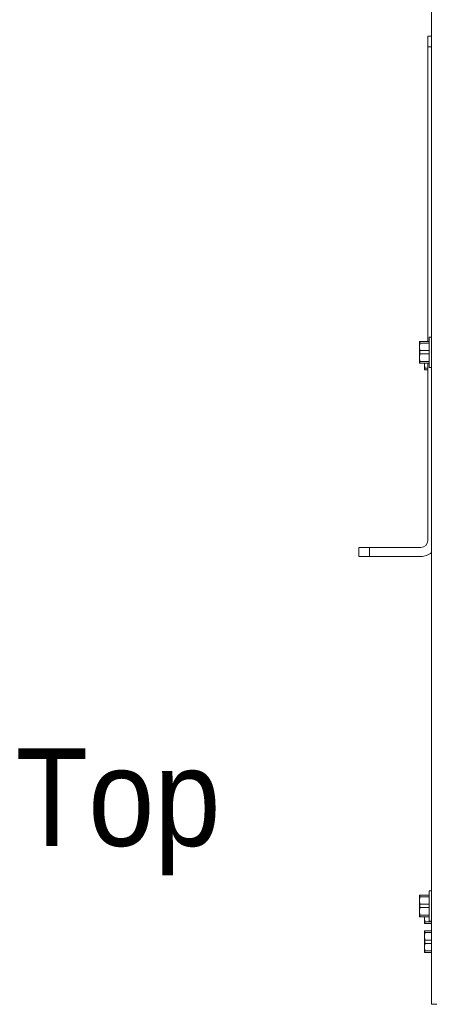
# Paper-space layout '3' of a CAD drawing. Header units: inches. Extents: x 1 to 109, y 1 to 85.
# Tile 93 of 107: x 43.59 to 47.6, y 66.54 to 76. Entities that reach past the tile are written whole.
import ezdxf

# ---------------------------------------------------------------- set-up
doc = ezdxf.new("R2010")
doc.units = ezdxf.units.IN
doc.header["$MEASUREMENT"] = 0
doc.styles.add('SLDTEXTSTYLE1', font='GOTHIC.TTF', dxfattribs={"width": 0.913})

psp = doc.layouts.new('3')

# ---------------------------------------------------------------- linework, layer by layer
at = {"color": 7, "linetype": 'Continuous', "lineweight": 15, "ltscale": 5}
for p, q in [((47.5509, 66.5449), (47.5509, 79.7501)), ((47.5135, 75.8462), (47.5509, 75.8462)), ((47.5135, 75.742), (47.5135, 75.8462)), ((47.5135, 72.9134), (47.5135, 75.742)), ((47.5509, 72.9542), (47.5274, 72.9542)), ((47.5274, 72.9542), (47.5274, 72.6642)), ((47.4337, 72.9134), (47.4334, 72.9126)), ((47.4334, 72.9126), (47.4334, 72.8613)), ((47.437, 72.897), (47.4334, 72.8613)), ((47.4334, 72.7572), (47.4334, 72.8613)), ((47.4334, 72.8613), (47.437, 72.8257)), ((47.437, 72.9134), (47.437, 72.897)), ((47.437, 72.9134), (47.5274, 72.9134)), ((47.5274, 72.897), (47.437, 72.897)), ((47.437, 72.7928), (47.4334, 72.7572)), ((47.4334, 72.7572), (47.437, 72.7215)), ((47.4334, 72.7059), (47.4334, 72.7572)), ((47.437, 72.8257), (47.437, 72.7928)), ((47.437, 72.8257), (47.5274, 72.8257)), ((47.5274, 72.7928), (47.437, 72.7928)), ((47.4334, 72.7059), (47.4337, 72.7051)), ((47.437, 72.7215), (47.5274, 72.7215)), ((47.437, 72.7215), (47.437, 72.7051)), ((47.5274, 72.7051), (47.437, 72.7051)), ((47.4846, 72.7051), (47.4832, 72.6915)), ((47.4832, 72.6915), (47.4832, 72.7051)), ((47.4832, 72.6915), (47.4869, 72.6558)), ((47.4832, 72.6402), (47.4832, 72.6915)), ((47.4869, 72.6558), (47.5135, 72.6558)), ((47.4869, 72.6558), (47.4869, 72.6394)), ((47.5135, 71), (47.5135, 72.7051)), ((47.5274, 72.6642), (47.5509, 72.6642)), ((47.4832, 72.6402), (47.4836, 72.6394)), ((47.5135, 72.6394), (47.4869, 72.6394)), ((46.8499, 70.8462), (46.8499, 70.9333)), ((46.8499, 70.9333), (46.954, 70.9333)), ((46.954, 70.9333), (46.954, 70.8462)), ((46.954, 70.9333), (47.4469, 70.9333)), ((46.954, 70.8462), (46.8499, 70.8462)), ((47.4469, 70.8462), (46.954, 70.8462)), ((47.5509, 67.6351), (47.5274, 67.6351)), ((47.5274, 67.6351), (47.5274, 67.3451)), ((47.4337, 67.5942), (47.4334, 67.5934)), ((47.4334, 67.5934), (47.4334, 67.5422)), ((47.437, 67.5778), (47.4334, 67.5422)), ((47.4334, 67.438), (47.4334, 67.5422)), ((47.4334, 67.5422), (47.437, 67.5065)), ((47.437, 67.5942), (47.437, 67.5778)), ((47.437, 67.5942), (47.5274, 67.5942)), ((47.5274, 67.5778), (47.437, 67.5778)), ((47.437, 67.4736), (47.4334, 67.438)), ((47.437, 67.5065), (47.437, 67.4736)), ((47.437, 67.5065), (47.5274, 67.5065)), ((47.5274, 67.4736), (47.437, 67.4736)), ((47.4334, 67.438), (47.437, 67.4023)), ((47.4334, 67.3867), (47.4334, 67.438)), ((47.4334, 67.3867), (47.4337, 67.3859)), ((47.437, 67.4023), (47.5274, 67.4023)), ((47.437, 67.4023), (47.437, 67.3859)), ((47.5274, 67.3859), (47.437, 67.3859)), ((47.4846, 67.3859), (47.4832, 67.3723)), ((47.4832, 67.3723), (47.4832, 67.3859)), ((47.4832, 67.3723), (47.4869, 67.3367)), ((47.4832, 67.3211), (47.4832, 67.3723)), ((47.4832, 67.3211), (47.4836, 67.3202)), ((47.4869, 67.3367), (47.5509, 67.3367)), ((47.4869, 67.3367), (47.4869, 67.3202)), ((47.5509, 67.3202), (47.4869, 67.3202)), ((47.5274, 67.3451), (47.5509, 67.3451)), ((47.4836, 67.2501), (47.4832, 67.2492)), ((47.4832, 67.2492), (47.4832, 67.198)), ((47.4869, 67.2336), (47.4832, 67.198)), ((47.4832, 67.0938), (47.4832, 67.198)), ((47.4832, 67.198), (47.4869, 67.1623)), ((47.4869, 67.2501), (47.4869, 67.2336)), ((47.4869, 67.2501), (47.5509, 67.2501)), ((47.5509, 67.2336), (47.4869, 67.2336)), ((47.4869, 67.1623), (47.4869, 67.1295)), ((47.4869, 67.1623), (47.5509, 67.1623)), ((47.4869, 67.1295), (47.4832, 67.0938)), ((47.4832, 67.0938), (47.4869, 67.0582)), ((47.4832, 67.0426), (47.4832, 67.0938)), ((47.5509, 67.1295), (47.4869, 67.1295)), ((47.4832, 67.0426), (47.4836, 67.0417)), ((47.4869, 67.0582), (47.5509, 67.0582)), ((47.4869, 67.0582), (47.4869, 67.0417)), ((47.5509, 67.0417), (47.4869, 67.0417)), ((47.6007, 66.5449), (47.5509, 66.5449))]:
    psp.add_line(p, q, dxfattribs=at)
at = {"color": 8, "linetype": 'Continuous', "lineweight": 15, "ltscale": 5}
psp.add_line((47.5509, 75.742), (47.5135, 75.742), dxfattribs=at)
at = {"color": 7, "linetype": 'Continuous', "lineweight": 15, "ltscale": 25}
for radius, end in [(0.0667, 0), (0.1538, 312.53623)]:
    psp.add_arc((47.4469, 71), radius, 270, end, dxfattribs=at)
at = {"color": 7, "linetype": 'Continuous', "lineweight": 15, "ltscale": 5}
for points, knots in [([(47.4337, 72.9134), (47.4344, 72.9134), (47.4352, 72.9134), (47.4368, 72.9134), (47.437, 72.9134)], [0, 0, 0, 0, 0.831687, 1, 1, 1, 1]), ([(47.437, 72.7051), (47.4368, 72.7051), (47.4352, 72.7051), (47.4344, 72.7051), (47.4337, 72.7051)], [0, 0, 0, 0, 0.168313, 1, 1, 1, 1]), ([(47.4869, 72.6394), (47.4866, 72.6394), (47.485, 72.6394), (47.4842, 72.6394), (47.4836, 72.6394)], [0, 0, 0, 0, 0.16827, 1, 1, 1, 1]), ([(47.4337, 67.5942), (47.4344, 67.5942), (47.4352, 67.5942), (47.4368, 67.5942), (47.437, 67.5942)], [0, 0, 0, 0, 0.831687, 1, 1, 1, 1]), ([(47.437, 67.3859), (47.4368, 67.3859), (47.4352, 67.3859), (47.4344, 67.3859), (47.4337, 67.3859)], [0, 0, 0, 0, 0.168313, 1, 1, 1, 1]), ([(47.4869, 67.3202), (47.4866, 67.3202), (47.485, 67.3202), (47.4842, 67.3202), (47.4836, 67.3202)], [0, 0, 0, 0, 0.16827, 1, 1, 1, 1]), ([(47.4836, 67.2501), (47.4842, 67.2501), (47.485, 67.2501), (47.4866, 67.2501), (47.4869, 67.2501)], [0, 0, 0, 0, 0.831727, 1, 1, 1, 1]), ([(47.4869, 67.0417), (47.4866, 67.0417), (47.485, 67.0417), (47.4842, 67.0417), (47.4836, 67.0417)], [0, 0, 0, 0, 0.168273, 1, 1, 1, 1])]:
    psp.add_open_spline(points, degree=3, knots=knots, dxfattribs=at)

# ---------------------------------------------------------------- texts
at = {"color": 7, "linetype": 'Continuous', "lineweight": 0, "ltscale": 5, "insert": (43.548, 69.0041), "char_height": 0.9375, "attachment_point": 1, "style": 'SLDTEXTSTYLE1'}
psp.add_mtext('Top', dxfattribs=at)

doc.saveas('drawing.dxf')
